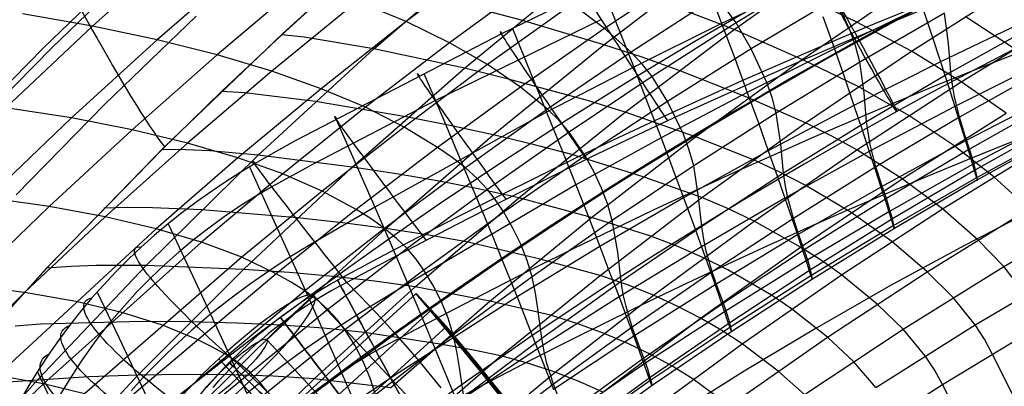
# Model space of a CAD drawing. Extents: x -919 to -345, y -585 to -19.
# Tile 50 of 123: x -823 to -762, y -137 to -114. Entities that reach past the tile are written whole.
import ezdxf

# ---------------------------------------------------------------- set-up
doc = ezdxf.new("R2010")
doc.units = 0
for name, color, linetype in [('LIMES_EST', 7, 'CONTINUOUS'), ('SCHIUMATO', 84, 'CONTINUOUS'), ('TELAIO', 3, 'CONTINUOUS')]:
    doc.layers.add(name, color=color, linetype=linetype)

msp = doc.modelspace()

# ---------------------------------------------------------------- linework, layer by layer
at = {"layer": 'LIMES_EST'}
for p, q in [((-798.123, -131.255, -35.89), (-815.156, -146.779, -36.09)), ((-804.471, -131.389, 12.916), (-807.397, -134.116, 12.916)), ((-804.471, -131.389, 12.916), (-791.084, -145.759, 9.61)), ((-796.254, -133.291, -37.056), (-798.123, -131.255, -35.89)), ((-797.188, -132.273, -36.473), (-814.218, -147.8, -36.663)), ((-796.254, -133.291, -37.056), (-813.28, -148.822, -37.235)), ((-794.095, -148.396, 9.633), (-807.397, -134.116, 12.916)), ((-810.386, -135.309, 6.014), (-797.575, -149.06, 2.85)), ((-809.932, -135.796, 9.958), (-810.386, -135.309, 6.014)), ((-796.867, -149.822, 6.733), (-809.932, -135.796, 9.958)), ((-796.324, -150.401, 9.637), (-809.592, -136.161, 12.916)), ((-808.799, -137.013, 19.819), (-809.252, -136.526, 15.874)), ((-795.832, -150.933, 12.562), (-809.252, -136.526, 15.874))]:
    msp.add_line(p, q, dxfattribs=at)
at = {"layer": 'LIMES_EST', "extrusion": (-0.672186, 0.721462, 0.166309)}
for radius in [7, 3]:
    msp.add_circle((685.157, -62.479, 448.11), radius, dxfattribs=at)
at = {"layer": 'LIMES_EST', "extrusion": (0.696503, 0.716248, 0.043273)}
msp.add_arc((793.381, 123.555, -651.459), 339.13, 157.72278, 202.77131, dxfattribs=at)
at = {"layer": 'LIMES_EST', "extrusion": (0.697094, 0.715662, 0.043444)}
msp.add_arc((792.858, 123.691, -651.963), 340.646, 157.72557, 202.7711, dxfattribs=at)
at = {"layer": 'LIMES_EST', "extrusion": (0.697679, 0.715081, 0.043614)}
msp.add_arc((792.339, 123.825, -652.46), 342.162, 157.72834, 202.77093, dxfattribs=at)
at = {"layer": 'SCHIUMATO'}
for p, q in [((-812.731, -109.695, 271.44), (-818.223, -114.633, 270.82)), ((-800.75, -116.034, 306.894), (-793.348, -109.666, 307.304)), ((-778.397, -114.846, 274.312), (-771.48, -109.93, 275.019)), ((-793.407, -110.304, 234.884), (-798.76, -114.352, 234.22)), ((-786.487, -115.79, 285.09), (-779.455, -110.412, 285.712)), ((-808.771, -110.752, 261.735), (-814.2, -115.477, 261.072)), ((-772.974, -111.212, 194.802), (-778.263, -114.432, 194.55)), ((-806.476, -115.163, 317.976), (-802.672, -111.699, 318.123)), ((-806.407, -115.093, 317.183), (-802.645, -111.668, 317.345)), ((-790.759, -111.764, 226.227), (-796.061, -115.66, 225.6)), ((-795.139, -117.254, 295.875), (-787.98, -111.349, 296.402)), ((-781.155, -111.263, 210.207), (-786.446, -114.782, 209.725)), ((-805.121, -111.891, 252.294), (-810.491, -116.417, 251.608)), ((-786.627, -112.114, -32.495), (-785.589, -114.728, -24.888)), ((-780.071, -112.082, -24.979), (-779.167, -114.469, -17.341)), ((-773.661, -111.861, -17.427), (-779.167, -114.469, -17.341)), ((-770.822, -114.373, 263.539), (-774.958, -112.361, 274.668)), ((-774.18, -116.706, 263.14), (-767.431, -112.09, 263.935)), ((-767.388, -116.188, 253.533), (-760.69, -111.93, 254.304)), ((-791.584, -114.272, 296.141), (-797.076, -112.818, 307.102)), ((-787.596, -112.565, -32.477), (-792.789, -115.09, -32.388)), ((-779.539, -112.84, 202.244), (-784.791, -116.26, 201.863)), ((-772.072, -112.887, 187.243), (-777.332, -116.04, 187.134)), ((-771.161, -114.958, 178.565), (-772.072, -112.887, 187.243)), ((-801.783, -113.096, 243.121), (-807.098, -117.438, 242.432)), ((-798.76, -114.352, 234.22), (-801.783, -113.096, 243.121)), ((-788.437, -113.266, 217.844), (-793.692, -117.024, 217.274)), ((-786.446, -114.782, 209.725), (-788.437, -113.266, 217.844)), ((-778.397, -114.846, 274.312), (-782.993, -113.073, 285.404)), ((-778.263, -114.432, 194.55), (-778.856, -113.631, 198.374)), ((-766.718, -113.422, -2.153), (-772.172, -116.034, -2.075)), ((-766.718, -113.422, -2.153), (-766.121, -115.216, 5.545)), ((-818.223, -114.633, 270.82), (-822.556, -113.877, 280.851)), ((-786.626, -114.22, -41.548), (-796.933, -119.263, -41.447)), ((-786.487, -115.79, 285.09), (-791.584, -114.272, 296.141)), ((-772.882, -114.028, -9.761), (-772.172, -116.034, -2.075)), ((-765.328, -113.828, 171.128), (-770.588, -116.873, 171.014)), ((-760.164, -114.249, 13.193), (-765.588, -116.85, 13.26)), ((-765.089, -115.715, 163.452), (-765.328, -113.828, 171.128)), ((-764.292, -118.086, 243.471), (-757.684, -114.038, 244.221)), ((-761, -116.036, 243.849), (-764.054, -114.034, 253.921)), ((-818.223, -114.633, 270.82), (-823.595, -119.701, 270.191)), ((-814.2, -115.477, 261.072), (-818.223, -114.633, 270.82)), ((-798.76, -114.352, 234.22), (-804.024, -118.524, 233.547)), ((-796.061, -115.66, 225.6), (-798.76, -114.352, 234.22)), ((-792.158, -114.783, -32.4), (-791.056, -117.463, -24.794)), ((-786.446, -114.782, 209.725), (-791.659, -118.419, 209.235)), ((-784.791, -116.26, 201.863), (-786.446, -114.782, 209.725)), ((-785.589, -114.728, -24.888), (-784.627, -117.175, -17.252)), ((-785.157, -119.972, 273.586), (-778.397, -114.846, 274.312)), ((-779.167, -114.469, -17.341), (-784.627, -117.175, -17.252)), ((-778.263, -114.432, 194.55), (-783.481, -117.768, 194.291)), ((-779.167, -114.469, -17.341), (-778.336, -116.692, -9.678)), ((-774.18, -116.706, 263.14), (-778.397, -114.846, 274.312)), ((-777.332, -116.04, 187.134), (-778.263, -114.432, 194.55)), ((-767.388, -116.188, 253.533), (-770.822, -114.373, 263.539)), ((-759.662, -114.537, 155.604), (-764.951, -117.494, 155.54)), ((-814.2, -115.477, 261.072), (-819.517, -120.329, 260.401)), ((-810.491, -116.417, 251.608), (-814.2, -115.477, 261.072)), ((-813.75, -122.137, 316.848), (-806.407, -115.093, 317.183)), ((-810.218, -118.694, 317.826), (-806.476, -115.163, 317.976)), ((-805.072, -115.315, 315.182), (-806.476, -115.163, 317.976)), ((-792.789, -115.09, -32.388), (-805.603, -121.746, -32.15)), ((-800.75, -116.034, 306.894), (-805.072, -115.315, 315.182)), ((-770.831, -115.922, 174.744), (-771.161, -114.958, 178.565)), ((-766.121, -115.216, 5.545), (-765.588, -116.85, 13.26)), ((-807.931, -122.649, 306.465), (-800.75, -116.034, 306.894)), ((-796.061, -115.66, 225.6), (-801.278, -119.677, 224.965)), ((-795.139, -117.254, 295.875), (-800.75, -116.034, 306.894)), ((-793.692, -117.024, 217.274), (-796.061, -115.66, 225.6)), ((-793.343, -121.39, 284.448), (-786.487, -115.79, 285.09)), ((-784.099, -116.569, 279.557), (-786.487, -115.79, 285.09)), ((-777.332, -116.04, 187.134), (-782.523, -119.309, 187.02)), ((-772.172, -116.034, -2.075), (-777.577, -118.752, -1.995)), ((-776.385, -118.093, 178.495), (-777.332, -116.04, 187.134)), ((-772.172, -116.034, -2.075), (-771.532, -117.877, 5.619)), ((-770.588, -116.873, 171.014), (-770.831, -115.922, 174.744)), ((-764.951, -117.494, 155.54), (-765.089, -115.715, 163.452)), ((-810.491, -116.417, 251.608), (-815.756, -121.067, 250.915)), ((-807.098, -117.438, 242.432), (-810.491, -116.417, 251.608)), ((-784.791, -116.26, 201.863), (-789.968, -119.796, 201.475)), ((-784.09, -117.007, 198.049), (-784.791, -116.26, 201.863)), ((-781.797, -117.383, 273.951), (-784.099, -116.569, 279.557)), ((-780.788, -121.521, 262.328), (-774.18, -116.706, 263.14)), ((-778.336, -116.692, -9.678), (-777.577, -118.752, -1.995)), ((-770.691, -118.392, 253.139), (-774.18, -116.706, 263.14)), ((-773.961, -120.643, 252.741), (-767.388, -116.188, 253.533)), ((-764.292, -118.086, 243.471), (-767.388, -116.188, 253.533)), ((-802.097, -123.391, 295.327), (-795.139, -117.254, 295.875)), ((-793.692, -117.024, 217.274), (-798.866, -120.901, 216.697)), ((-792.481, -117.901, 290.328), (-795.139, -117.254, 295.875)), ((-791.659, -118.419, 209.235), (-793.692, -117.024, 217.274)), ((-784.627, -117.175, -17.252), (-790.032, -119.974, -17.161)), ((-784.627, -117.175, -17.252), (-783.74, -119.457, -9.592)), ((-783.481, -117.768, 194.291), (-784.09, -117.007, 198.049)), ((-770.588, -116.873, 171.014), (-775.781, -120.036, 170.897)), ((-765.588, -116.85, 13.26), (-770.959, -119.558, 13.33)), ((-770.328, -118.781, 163.346), (-770.588, -116.873, 171.014)), ((-765.588, -116.85, 13.26), (-765.116, -118.323, 20.992)), ((-759.344, -116.949, 28.681), (-764.702, -119.632, 28.74)), ((-759.149, -117.334, 139.643), (-764.406, -120.298, 139.607)), ((-807.098, -117.438, 242.432), (-812.314, -121.9, 241.736)), ((-804.024, -118.524, 233.547), (-807.098, -117.438, 242.432)), ((-797.653, -117.575, -32.304), (-796.481, -120.32, -24.701)), ((-787.503, -119.246, 279.215), (-792.481, -117.901, 290.328)), ((-791.056, -117.463, -24.794), (-790.032, -119.974, -17.161)), ((-783.481, -117.768, 194.291), (-788.627, -121.219, 194.027)), ((-782.523, -119.309, 187.02), (-783.481, -117.768, 194.291)), ((-777.502, -119.089, 262.736), (-781.797, -117.383, 273.951)), ((-771.532, -117.877, 5.619), (-770.959, -119.558, 13.33)), ((-764.951, -117.494, 155.54), (-770.173, -120.57, 155.473)), ((-764.849, -118.29, 151.572), (-764.951, -117.494, 155.54)), ((-804.024, -118.524, 233.547), (-809.194, -122.813, 232.868)), ((-801.278, -119.677, 224.965), (-804.024, -118.524, 233.547)), ((-791.659, -118.419, 209.235), (-796.795, -122.172, 208.738)), ((-789.968, -119.796, 201.475), (-791.659, -118.419, 209.235)), ((-776.038, -119.069, 174.65), (-776.385, -118.093, 178.495)), ((-770.786, -122.326, 242.7), (-764.292, -118.086, 243.471)), ((-767.555, -120.183, 243.088), (-770.691, -118.392, 253.139)), ((-765.116, -118.323, 20.992), (-764.702, -119.632, 28.74)), ((-764.719, -119.018, 147.601), (-764.849, -118.29, 151.572)), ((-761.518, -120.046, 233.355), (-764.292, -118.086, 243.471)), ((-813.898, -122.29, 317.671), (-810.218, -118.694, 317.826)), ((-808.783, -118.781, 315.016), (-810.218, -118.694, 317.826)), ((-804.369, -119.311, 306.682), (-808.783, -118.781, 315.016)), ((-777.577, -118.752, -1.995), (-782.929, -121.572, -1.912)), ((-777.577, -118.752, -1.995), (-776.891, -120.646, 5.696)), ((-773.961, -120.643, 252.741), (-777.502, -119.089, 262.736)), ((-775.781, -120.036, 170.897), (-776.038, -119.069, 174.65)), ((-770.173, -120.57, 155.473), (-770.328, -118.781, 163.346)), ((-764.406, -120.298, 139.607), (-764.719, -119.018, 147.601)), ((-758.734, -119.005, 44.218), (-764.037, -121.76, 44.267)), ((-819.517, -120.329, 260.401), (-823.595, -119.701, 270.191)), ((-801.278, -119.677, 224.965), (-806.406, -123.808, 224.324)), ((-796.933, -119.263, -41.447), (-804.57, -123.234, -41.375)), ((-798.644, -120.294, 295.604), (-804.369, -119.311, 306.682)), ((-798.866, -120.901, 216.697), (-801.278, -119.677, 224.965)), ((-782.523, -119.309, 187.02), (-787.643, -122.691, 186.902)), ((-785.157, -119.972, 273.586), (-787.503, -119.246, 279.215)), ((-783.74, -119.457, -9.592), (-782.929, -121.572, -1.912)), ((-781.54, -121.343, 178.422), (-782.523, -119.309, 187.02)), ((-770.959, -119.558, 13.33), (-776.275, -122.374, 13.402)), ((-770.959, -119.558, 13.33), (-770.45, -121.075, 21.057)), ((-764.702, -119.632, 28.74), (-770.002, -122.426, 28.801)), ((-764.702, -119.632, 28.74), (-764.343, -120.777, 36.501)), ((-758.55, -119.321, 123.392), (-763.781, -122.273, 123.368)), ((-819.517, -120.329, 260.401), (-824.719, -125.305, 259.724)), ((-815.756, -121.067, 250.915), (-819.517, -120.329, 260.401)), ((-790.032, -119.974, -17.161), (-800.695, -125.888, -16.969)), ((-795.935, -120.831, 290.029), (-798.644, -120.294, 295.604)), ((-796.481, -120.32, -24.701), (-795.391, -122.893, -17.07)), ((-789.968, -119.796, 201.475), (-795.069, -123.445, 201.08)), ((-791.756, -125.304, 272.84), (-785.157, -119.972, 273.586)), ((-790.032, -119.974, -17.161), (-789.087, -122.316, -9.503)), ((-789.251, -120.499, 197.719), (-789.968, -119.796, 201.475)), ((-780.788, -121.521, 262.328), (-785.157, -119.972, 273.586)), ((-775.781, -120.036, 170.897), (-780.903, -123.313, 170.776)), ((-775.498, -121.965, 163.236), (-775.781, -120.036, 170.897)), ((-764.406, -120.298, 139.607), (-769.595, -123.382, 139.569)), ((-767.955, -124.113, 232.614), (-761.518, -120.046, 233.355)), ((-764.751, -122.057, 232.987), (-767.555, -120.183, 243.088)), ((-764.075, -121.377, 131.503), (-764.406, -120.298, 139.607)), ((-798.866, -120.901, 216.697), (-803.955, -124.889, 216.115)), ((-803.092, -120.424, -32.198), (-801.851, -123.244, -24.597)), ((-796.795, -122.172, 208.738), (-798.866, -120.901, 216.697)), ((-793.343, -121.39, 284.448), (-795.935, -120.831, 290.029)), ((-788.627, -121.219, 194.027), (-789.251, -120.499, 197.719)), ((-780.4, -125.288, 251.931), (-773.961, -120.643, 252.741)), ((-776.891, -120.646, 5.696), (-776.275, -122.374, 13.402)), ((-770.173, -120.57, 155.473), (-775.325, -123.765, 155.404)), ((-772.337, -121.463, 247.755), (-773.961, -120.643, 252.741)), ((-770.063, -121.37, 151.519), (-770.173, -120.57, 155.473)), ((-764.343, -120.777, 36.501), (-764.037, -121.76, 44.267)), ((-758.327, -120.424, 59.782), (-763.591, -123.24, 59.822)), ((-758.199, -120.627, 107.147), (-763.419, -123.561, 107.143)), ((-815.756, -121.067, 250.915), (-820.914, -125.839, 250.215)), ((-812.314, -121.9, 241.736), (-815.756, -121.067, 250.915)), ((-800.016, -127.203, 283.786), (-793.343, -121.39, 284.448)), ((-788.627, -121.219, 194.027), (-793.698, -124.782, 193.758)), ((-790.864, -121.977, 278.869), (-793.343, -121.39, 284.448)), ((-787.643, -122.691, 186.902), (-788.627, -121.219, 194.027)), ((-782.929, -121.572, -1.912), (-788.222, -124.489, -1.827)), ((-787.25, -126.531, 261.5), (-780.788, -121.521, 262.328)), ((-782.929, -121.572, -1.912), (-782.195, -123.519, 5.775)), ((-781.176, -122.331, 174.553), (-781.54, -121.343, 178.422)), ((-777.198, -122.942, 252.338), (-780.788, -121.521, 262.328)), ((-770.786, -122.326, 242.7), (-772.337, -121.463, 247.755)), ((-770.45, -121.075, 21.057), (-770.002, -122.426, 28.801)), ((-769.924, -122.1, 147.557), (-770.063, -121.37, 151.519)), ((-763.781, -122.273, 123.368), (-764.075, -121.377, 131.503)), ((-758.12, -121.192, 75.357), (-763.356, -124.059, 75.388)), ((-758.065, -121.276, 90.902), (-763.287, -124.183, 90.921)), ((-820.847, -129.433, 316.5), (-813.75, -122.137, 316.848)), ((-812.314, -121.9, 241.736), (-817.429, -126.483, 241.033)), ((-809.194, -122.813, 232.868), (-812.314, -121.9, 241.736)), ((-805.603, -121.746, -32.15), (-806.868, -122.441, -32.132)), ((-796.795, -122.172, 208.738), (-801.848, -126.036, 208.235)), ((-795.889, -122.805, 204.868), (-796.795, -122.172, 208.738)), ((-788.477, -122.612, 273.216), (-790.864, -121.977, 278.869)), ((-775.325, -123.765, 155.404), (-775.498, -121.965, 163.236)), ((-769.595, -123.382, 139.569), (-769.924, -122.1, 147.557)), ((-764.037, -121.76, 44.267), (-769.281, -124.629, 44.319)), ((-765.45, -125.978, 222.494), (-759.053, -122.051, 223.193)), ((-762.266, -123.992, 222.846), (-764.751, -122.057, 232.987)), ((-764.037, -121.76, 44.267), (-763.786, -122.582, 52.035)), ((-821.069, -129.672, 317.351), (-813.898, -122.29, 317.671)), ((-814.884, -129.501, 306.017), (-807.931, -122.649, 306.465)), ((-809.194, -122.813, 232.868), (-814.27, -127.221, 232.184)), ((-812.433, -122.312, 314.845), (-813.898, -122.29, 317.671)), ((-810.941, -122.387, 312.04), (-812.433, -122.312, 314.845)), ((-807.931, -122.649, 306.465), (-810.941, -122.387, 312.04)), ((-806.406, -123.808, 224.324), (-809.194, -122.813, 232.868)), ((-806.868, -122.441, -32.132), (-808.12, -123.163, -32.119)), ((-802.097, -123.391, 295.327), (-807.931, -122.649, 306.465)), ((-795.069, -123.445, 201.08), (-795.889, -122.805, 204.868)), ((-787.643, -122.691, 186.902), (-792.688, -126.186, 186.78)), ((-789.087, -122.316, -9.503), (-788.222, -124.489, -1.827)), ((-784.038, -124.002, 261.916), (-788.477, -122.612, 273.216)), ((-787.091, -123.702, 182.456), (-787.643, -122.691, 186.902)), ((-776.275, -122.374, 13.402), (-781.534, -125.297, 13.477)), ((-780.903, -123.313, 170.776), (-781.176, -122.331, 174.553)), ((-777.156, -126.752, 241.909), (-770.786, -122.326, 242.7)), ((-776.275, -122.374, 13.402), (-775.727, -123.937, 21.125)), ((-770.002, -122.426, 28.801), (-775.243, -125.33, 28.865)), ((-767.955, -124.113, 232.614), (-770.786, -122.326, 242.7)), ((-770.002, -122.426, 28.801), (-769.613, -123.61, 36.557)), ((-763.781, -122.273, 123.368), (-768.945, -125.345, 123.344)), ((-763.786, -122.582, 52.035), (-763.591, -123.24, 59.822)), ((-763.565, -122.999, 115.27), (-763.781, -122.273, 123.368)), ((-808.12, -123.163, -32.119), (-809.059, -123.734, -32.115)), ((-808.853, -129.75, 294.76), (-802.097, -123.391, 295.327)), ((-808.478, -123.384, -32.118), (-807.165, -126.268, -24.517)), ((-804.57, -123.234, -41.375), (-807.089, -124.621, -41.353)), ((-799.34, -123.817, 289.725), (-802.097, -123.391, 295.327)), ((-801.851, -123.244, -24.597), (-800.695, -125.888, -16.969)), ((-795.069, -123.445, 201.08), (-800.091, -127.204, 200.681)), ((-795.391, -122.893, -17.07), (-794.385, -125.295, -9.415)), ((-794.336, -124.104, 197.382), (-795.069, -123.445, 201.08)), ((-780.903, -123.313, 170.776), (-785.954, -126.705, 170.65)), ((-780.596, -125.265, 163.123), (-780.903, -123.313, 170.776)), ((-775.555, -123.705, 247.358), (-777.198, -122.942, 252.338)), ((-769.595, -123.382, 139.569), (-774.713, -126.584, 139.53)), ((-769.25, -124.456, 131.471), (-769.595, -123.382, 139.569)), ((-763.591, -123.24, 59.822), (-768.791, -126.172, 59.863)), ((-763.591, -123.24, 59.822), (-763.45, -123.733, 67.632)), ((-763.419, -123.561, 107.143), (-763.565, -122.999, 115.27)), ((-806.406, -123.808, 224.324), (-811.444, -128.057, 223.677)), ((-809.059, -123.734, -32.115), (-809.985, -124.326, -32.115)), ((-803.955, -124.889, 216.115), (-806.406, -123.808, 224.324)), ((-796.702, -124.272, 284.118), (-799.34, -123.817, 289.725)), ((-786.623, -124.706, 178.346), (-787.091, -123.702, 182.456)), ((-780.4, -125.288, 251.931), (-784.038, -124.002, 261.916)), ((-782.195, -123.519, 5.775), (-781.534, -125.297, 13.477)), ((-775.325, -123.765, 155.404), (-780.404, -127.076, 155.332)), ((-775.727, -123.937, 21.125), (-775.243, -125.33, 28.865)), ((-773.987, -124.516, 242.307), (-775.555, -123.705, 247.358)), ((-775.206, -124.568, 151.464), (-775.325, -123.765, 155.404)), ((-769.613, -123.61, 36.557), (-769.281, -124.629, 44.319)), ((-763.419, -123.561, 107.143), (-768.571, -126.613, 107.139)), ((-763.356, -124.059, 75.388), (-768.527, -127.043, 75.419)), ((-763.45, -123.733, 67.632), (-763.356, -124.059, 75.388)), ((-763.327, -123.96, 98.947), (-763.419, -123.561, 107.143)), ((-763.356, -124.059, 75.388), (-763.299, -124.214, 83.065)), ((-763.287, -124.183, 90.921), (-763.327, -123.96, 98.947)), ((-760.093, -125.989, 212.677), (-762.266, -123.992, 222.846)), ((-809.985, -124.326, -32.115), (-810.897, -124.941, -32.121)), ((-807.089, -124.621, -41.353), (-807.587, -124.906, -41.346)), ((-788.222, -124.489, -1.827), (-798.646, -130.647, -1.646)), ((-794.181, -124.76, 278.516), (-796.702, -124.272, 284.118)), ((-793.698, -124.782, 193.758), (-794.336, -124.104, 197.382)), ((-788.222, -124.489, -1.827), (-787.438, -126.49, 5.856)), ((-775.059, -125.301, 147.51), (-775.206, -124.568, 151.464)), ((-769.281, -124.629, 44.319), (-774.462, -127.61, 44.372)), ((-774.274, -128.361, 231.854), (-767.955, -124.113, 232.614)), ((-771.13, -126.214, 232.237), (-773.987, -124.516, 242.307)), ((-769.281, -124.629, 44.319), (-769.006, -125.484, 52.081)), ((-768.945, -125.345, 123.344), (-769.25, -124.456, 131.471)), ((-763.287, -124.183, 90.921), (-768.442, -127.207, 90.941)), ((-765.45, -125.978, 222.494), (-767.955, -124.113, 232.614)), ((-763.299, -124.214, 83.065), (-763.287, -124.183, 90.921)), ((-810.897, -124.941, -32.121), (-811.793, -125.579, -32.131)), ((-808.084, -125.202, -41.34), (-809.072, -125.825, -41.331)), ((-803.955, -124.889, 216.115), (-808.959, -128.995, 215.527)), ((-807.587, -124.906, -41.346), (-808.084, -125.202, -41.34)), ((-801.848, -126.036, 208.235), (-803.955, -124.889, 216.115)), ((-793.698, -124.782, 193.758), (-798.691, -128.454, 193.484)), ((-791.756, -125.304, 272.84), (-794.181, -124.76, 278.516)), ((-793.157, -125.477, 190.204), (-793.698, -124.782, 193.758)), ((-786.242, -125.707, 174.451), (-786.623, -124.706, 178.346)), ((-780.404, -127.076, 155.332), (-780.596, -125.265, 163.123)), ((-820.914, -125.839, 250.215), (-825.968, -130.738, 249.509)), ((-820.914, -125.839, 250.215), (-824.719, -125.305, 259.724)), ((-817.429, -126.483, 241.033), (-820.914, -125.839, 250.215)), ((-811.793, -125.579, -32.131), (-812.672, -126.239, -32.146)), ((-809.072, -125.825, -41.331), (-810.047, -126.487, -41.327)), ((-800.695, -125.888, -16.969), (-804.646, -128.172, -16.901)), ((-800.695, -125.888, -16.969), (-799.627, -128.356, -9.316)), ((-798.191, -130.831, 272.08), (-791.756, -125.304, 272.84)), ((-794.385, -125.295, -9.415), (-793.463, -127.524, -1.742)), ((-792.688, -126.186, 186.78), (-793.157, -125.477, 190.204)), ((-787.25, -126.531, 261.5), (-791.756, -125.304, 272.84)), ((-781.534, -125.297, 13.477), (-786.731, -128.32, 13.554)), ((-786.703, -130.118, 251.104), (-780.4, -125.288, 251.931)), ((-785.954, -126.705, 170.65), (-786.242, -125.707, 174.451)), ((-781.534, -125.297, 13.477), (-780.945, -126.906, 21.195)), ((-775.243, -125.33, 28.865), (-780.424, -128.343, 28.93)), ((-778.739, -125.993, 246.955), (-780.4, -125.288, 251.931)), ((-775.243, -125.33, 28.865), (-774.822, -126.554, 36.615)), ((-774.713, -126.584, 139.53), (-775.059, -125.301, 147.51)), ((-768.945, -125.345, 123.344), (-774.038, -128.535, 123.318)), ((-769.006, -125.484, 52.081), (-768.791, -126.172, 59.863)), ((-768.721, -126.062, 115.255), (-768.945, -125.345, 123.344)), ((-759.379, -125.815, -44.894), (-764.063, -128.239, -44.92)), ((-761.66, -129.572, 203.712), (-755.311, -125.862, 204.263)), ((-817.429, -126.483, 241.033), (-822.447, -131.189, 240.324)), ((-816.023, -125.906, 314.671), (-817.515, -125.95, 317.513)), ((-814.27, -127.221, 232.184), (-817.429, -126.483, 241.033)), ((-814.502, -125.914, 311.85), (-816.023, -125.906, 314.671)), ((-811.436, -126.046, 306.243), (-814.502, -125.914, 311.85)), ((-812.672, -126.239, -32.146), (-813.533, -126.923, -32.166)), ((-805.501, -126.543, 295.046), (-811.436, -126.046, 306.243)), ((-810.047, -126.487, -41.327), (-811.007, -127.185, -41.325)), ((-807.165, -126.268, -24.517), (-805.942, -128.974, -16.888)), ((-801.848, -126.036, 208.235), (-806.82, -130.015, 207.728)), ((-800.926, -126.614, 204.415), (-801.848, -126.036, 208.235)), ((-792.688, -126.186, 186.78), (-797.657, -129.788, 186.654)), ((-792.119, -127.177, 182.377), (-792.688, -126.186, 186.78)), ((-787.438, -126.49, 5.856), (-786.731, -128.32, 13.554)), ((-777.156, -126.752, 241.909), (-778.739, -125.993, 246.955)), ((-768.791, -126.172, 59.863), (-773.926, -129.218, 59.905)), ((-771.734, -130.083, 221.78), (-765.45, -125.978, 222.494)), ((-768.607, -128.009, 222.139), (-771.13, -126.214, 232.237)), ((-768.791, -126.172, 59.863), (-768.635, -126.693, 67.668)), ((-768.571, -126.613, 107.139), (-768.721, -126.062, 115.255)), ((-766.405, -129.891, 212.029), (-760.093, -125.989, 212.677)), ((-763.262, -127.918, 212.354), (-765.45, -125.978, 222.494)), ((-813.533, -126.923, -32.166), (-814.375, -127.63, -32.191)), ((-813.518, -126.918, -32.167), (-812.159, -129.816, -24.558)), ((-802.697, -126.856, 289.417), (-805.501, -126.543, 295.046)), ((-800.016, -127.203, 283.786), (-802.697, -126.856, 289.417)), ((-800.091, -127.204, 200.681), (-800.926, -126.614, 204.415)), ((-793.565, -131.725, 260.663), (-787.25, -126.531, 261.5)), ((-785.954, -126.705, 170.65), (-790.93, -130.209, 170.522)), ((-783.568, -127.681, 251.518), (-787.25, -126.531, 261.5)), ((-785.621, -128.679, 163.006), (-785.954, -126.705, 170.65)), ((-780.404, -127.076, 155.332), (-785.409, -130.502, 155.257)), ((-783.396, -131.357, 241.101), (-777.156, -126.752, 241.909)), ((-780.945, -126.906, 21.195), (-780.424, -128.343, 28.93)), ((-780.276, -127.882, 151.406), (-780.404, -127.076, 155.332)), ((-774.713, -126.584, 139.53), (-779.757, -129.902, 139.488)), ((-774.274, -128.361, 231.854), (-777.156, -126.752, 241.909)), ((-774.822, -126.554, 36.615), (-774.462, -127.61, 44.372)), ((-774.354, -127.654, 131.438), (-774.713, -126.584, 139.53)), ((-768.571, -126.613, 107.139), (-773.654, -129.783, 107.134)), ((-768.527, -127.043, 75.419), (-773.631, -130.142, 75.452)), ((-768.635, -126.693, 67.668), (-768.527, -127.043, 75.419)), ((-768.479, -127, 98.955), (-768.571, -126.613, 107.139)), ((-768.527, -127.043, 75.419), (-768.46, -127.22, 83.092)), ((-768.442, -127.207, 90.941), (-768.479, -127, 98.955)), ((-814.27, -127.221, 232.184), (-824.144, -136.346, 230.809)), ((-814.375, -127.63, -32.191), (-815.196, -128.362, -32.221)), ((-811.444, -128.057, 223.677), (-814.27, -127.221, 232.184)), ((-811.007, -127.185, -41.325), (-811.947, -127.917, -41.327)), ((-806.505, -133.222, 283.105), (-800.016, -127.203, 283.786)), ((-800.091, -127.204, 200.681), (-805.033, -131.078, 200.278)), ((-799.343, -127.818, 197.041), (-800.091, -127.204, 200.681)), ((-797.457, -127.592, 278.161), (-800.016, -127.203, 283.786)), ((-794.995, -128.043, 272.462), (-797.457, -127.592, 278.161)), ((-793.463, -127.524, -1.742), (-792.625, -129.578, 5.937)), ((-791.633, -128.182, 178.265), (-792.119, -127.177, 182.377)), ((-781.889, -128.327, 246.547), (-783.568, -127.681, 251.518)), ((-774.462, -127.61, 44.372), (-779.578, -130.702, 44.427)), ((-774.462, -127.61, 44.372), (-774.162, -128.499, 52.129)), ((-774.038, -128.535, 123.318), (-774.354, -127.654, 131.438)), ((-768.442, -127.207, 90.941), (-773.528, -130.348, 90.962)), ((-768.46, -127.22, 83.092), (-768.442, -127.207, 90.941)), ((-811.444, -128.057, 223.677), (-821.261, -136.851, 222.379)), ((-811.947, -127.917, -41.327), (-812.863, -128.68, -41.332)), ((-808.959, -128.995, 215.527), (-811.444, -128.057, 223.677)), ((-804.646, -128.172, -16.901), (-805.942, -128.974, -16.888)), ((-798.691, -128.454, 193.484), (-799.343, -127.818, 197.041)), ((-790.427, -129.105, 261.083), (-794.995, -128.043, 272.462)), ((-786.731, -128.32, 13.554), (-791.869, -131.458, 13.631)), ((-791.234, -129.194, 174.346), (-791.633, -128.182, 178.265)), ((-786.731, -128.32, 13.554), (-786.099, -129.977, 21.268)), ((-780.29, -129.033, 241.506), (-781.889, -128.327, 246.547)), ((-780.12, -128.618, 147.461), (-780.276, -127.882, 151.406)), ((-764.063, -128.239, -44.92), (-768.692, -130.758, -44.945)), ((-766.405, -129.891, 212.029), (-768.607, -128.009, 222.139)), ((-761.66, -129.572, 203.712), (-763.262, -127.918, 212.354)), ((-815.196, -128.362, -32.221), (-815.995, -129.118, -32.256)), ((-812.863, -128.68, -41.332), (-813.752, -129.47, -41.34)), ((-798.691, -128.454, 193.484), (-803.607, -132.24, 193.206)), ((-799.627, -128.356, -9.316), (-798.646, -130.647, -1.646)), ((-798.138, -129.11, 190.009), (-798.691, -128.454, 193.484)), ((-785.409, -130.502, 155.257), (-785.621, -128.679, 163.006)), ((-780.424, -128.343, 28.93), (-785.539, -131.46, 28.998)), ((-780.472, -132.785, 231.079), (-774.274, -128.361, 231.854)), ((-780.424, -128.343, 28.93), (-779.969, -129.608, 36.676)), ((-779.757, -129.902, 139.488), (-780.12, -128.618, 147.461)), ((-774.038, -128.535, 123.318), (-779.057, -131.841, 123.292)), ((-772.972, -129.198, 226.867), (-774.274, -128.361, 231.854)), ((-774.162, -128.499, 52.129), (-773.926, -129.218, 59.905)), ((-773.807, -129.243, 115.239), (-774.038, -128.535, 123.318)), ((-827.692, -136.969, 316.138), (-820.847, -129.433, 316.5)), ((-821.604, -136.581, 305.549), (-814.884, -129.501, 306.017)), ((-819.55, -129.56, 314.493), (-821.069, -129.672, 317.351)), ((-818.002, -129.501, 311.655), (-819.55, -129.56, 314.493)), ((-808.959, -128.995, 215.527), (-818.723, -137.489, 214.345)), ((-814.884, -129.501, 306.017), (-818.002, -129.501, 311.655)), ((-815.995, -129.118, -32.256), (-816.772, -129.897, -32.297)), ((-808.853, -129.75, 294.76), (-814.884, -129.501, 306.017)), ((-813.752, -129.47, -41.34), (-814.61, -130.287, -41.351)), ((-806.82, -130.015, 207.728), (-808.959, -128.995, 215.527)), ((-805.942, -128.974, -16.888), (-807.219, -129.81, -16.884)), ((-805.942, -128.974, -16.888), (-804.81, -131.503, -9.236)), ((-797.657, -129.788, 186.654), (-798.138, -129.11, 190.009)), ((-790.93, -130.209, 170.522), (-791.234, -129.194, 174.346)), ((-786.703, -130.118, 251.104), (-790.427, -129.105, 261.083)), ((-778.789, -129.778, 236.469), (-780.29, -129.033, 241.506)), ((-773.926, -129.218, 59.905), (-778.993, -132.377, 59.949)), ((-773.926, -129.218, 59.905), (-773.752, -129.767, 67.705)), ((-773.654, -129.783, 107.134), (-773.807, -129.243, 115.239)), ((-771.734, -130.083, 221.78), (-772.972, -129.198, 226.867)), ((-763.429, -133.187, 194.867), (-757.142, -129.469, 195.317)), ((-827.983, -137.299, 317.014), (-821.069, -129.672, 317.351)), ((-816.772, -129.897, -32.297), (-817.526, -130.698, -32.344)), ((-806.82, -130.015, 207.728), (-816.535, -138.245, 206.706)), ((-815.398, -136.324, 294.172), (-808.853, -129.75, 294.76)), ((-812.159, -129.816, -24.558), (-810.892, -132.538, -16.923)), ((-806.005, -129.948, 289.104), (-808.853, -129.75, 294.76)), ((-807.219, -129.81, -16.884), (-808.472, -130.682, -16.889)), ((-805.883, -130.538, 203.957), (-806.82, -130.015, 207.728)), ((-803.284, -130.187, 283.448), (-806.005, -129.948, 289.104)), ((-797.657, -129.788, 186.654), (-802.549, -133.505, 186.524)), ((-797.07, -130.758, 182.295), (-797.657, -129.788, 186.654)), ((-792.864, -135.126, 250.263), (-786.703, -130.118, 251.104)), ((-792.625, -129.578, 5.937), (-791.869, -131.458, 13.631)), ((-785.008, -130.705, 246.138), (-786.703, -130.118, 251.104)), ((-786.099, -129.977, 21.268), (-785.539, -131.46, 28.998)), ((-779.757, -129.902, 139.488), (-784.726, -133.336, 139.445)), ((-779.969, -129.608, 36.676), (-779.578, -130.702, 44.427)), ((-779.384, -130.968, 131.403), (-779.757, -129.902, 139.488)), ((-776.076, -131.35, 226.491), (-778.789, -129.778, 236.469)), ((-773.631, -130.142, 75.452), (-778.664, -133.355, 75.486)), ((-773.654, -129.783, 107.134), (-778.663, -133.068, 107.13)), ((-777.902, -134.363, 221.053), (-771.734, -130.083, 221.78)), ((-773.752, -129.767, 67.705), (-773.631, -130.142, 75.452)), ((-773.561, -130.156, 98.964), (-773.654, -129.783, 107.134)), ((-773.631, -130.142, 75.452), (-773.553, -130.341, 83.12)), ((-773.528, -130.348, 90.962), (-773.561, -130.156, 98.964)), ((-772.605, -133.967, 211.37), (-766.405, -129.891, 212.029)), ((-769.52, -131.908, 211.7), (-771.734, -130.083, 221.78)), ((-767.901, -133.458, 203.149), (-761.66, -129.572, 203.712)), ((-764.795, -131.493, 203.433), (-766.405, -129.891, 212.029)), ((-760.299, -131.306, 195.094), (-761.66, -129.572, 203.712)), ((-822.447, -131.189, 240.324), (-825.968, -130.738, 249.509)), ((-817.526, -130.698, -32.344), (-818.255, -131.521, -32.397)), ((-814.61, -130.287, -41.351), (-815.439, -131.13, -41.364)), ((-808.472, -130.682, -16.889), (-809.698, -131.591, -16.902)), ((-805.033, -131.078, 200.278), (-805.883, -130.538, 203.957)), ((-800.687, -130.474, 277.801), (-803.284, -130.187, 283.448)), ((-802.43, -130.565, -46.998), (-802.9, -130.811, -46.998)), ((-802.43, -130.565, -46.998), (-801.728, -131.277, -47.099)), ((-798.646, -130.647, -1.646), (-801.224, -132.223, -1.599)), ((-798.191, -130.831, 272.08), (-800.687, -130.474, 277.801)), ((-798.646, -130.647, -1.646), (-797.753, -132.76, 6.028)), ((-796.565, -131.763, 178.181), (-797.07, -130.758, 182.295)), ((-790.93, -130.209, 170.522), (-795.826, -133.818, 170.389)), ((-790.717, -131.218, 166.709), (-790.93, -130.209, 170.522)), ((-785.409, -130.502, 155.257), (-790.336, -134.04, 155.179)), ((-785.271, -131.312, 151.346), (-785.409, -130.502, 155.257)), ((-783.396, -131.357, 241.101), (-785.008, -130.705, 246.138)), ((-779.578, -130.702, 44.427), (-784.626, -133.9, 44.484)), ((-779.578, -130.702, 44.427), (-779.252, -131.625, 52.179)), ((-773.528, -130.348, 90.962), (-778.542, -133.603, 90.983)), ((-773.553, -130.341, 83.12), (-773.528, -130.348, 90.962)), ((-768.692, -130.758, -44.945), (-773.264, -133.372, -44.968)), ((-822.447, -131.189, 240.324), (-832.222, -140.826, 238.939)), ((-819.254, -131.75, 231.492), (-822.447, -131.189, 240.324)), ((-805.033, -131.078, 200.278), (-819.488, -143.149, 199.076)), ((-817.935, -131.162, -32.374), (-816.571, -134.029, -24.746)), ((-815.439, -131.13, -41.364), (-816.241, -132.002, -41.38)), ((-804.272, -131.646, 196.695), (-805.033, -131.078, 200.278)), ((-804.456, -136.551, 271.303), (-798.191, -130.831, 272.08)), ((-803.826, -131.33, -46.998), (-804.281, -131.603, -46.998)), ((-803.366, -131.066, -46.998), (-803.826, -131.33, -46.998)), ((-802.9, -130.811, -46.998), (-803.366, -131.066, -46.998)), ((-801.728, -131.277, -47.099), (-801.015, -132.022, -47.171)), ((-793.565, -131.725, 260.663), (-798.191, -130.831, 272.08)), ((-790.57, -132.205, 162.886), (-790.717, -131.218, 166.709)), ((-789.502, -136.137, 240.277), (-783.396, -131.357, 241.101)), ((-785.105, -132.051, 147.409), (-785.271, -131.312, 151.346)), ((-781.883, -132.055, 236.071), (-783.396, -131.357, 241.101)), ((-779.057, -131.841, 123.292), (-779.384, -130.968, 131.403)), ((-774.831, -132.201, 221.417), (-776.076, -131.35, 226.491)), ((-816.396, -132.424, 223.024), (-819.254, -131.75, 231.492)), ((-818.255, -131.521, -32.397), (-818.961, -132.365, -32.455)), ((-816.241, -132.002, -41.38), (-817.016, -132.905, -41.399)), ((-809.698, -131.591, -16.902), (-810.892, -132.538, -16.923)), ((-804.731, -131.885, -46.998), (-805.175, -132.176, -46.998)), ((-804.81, -131.503, -9.236), (-803.768, -133.853, -1.567)), ((-804.281, -131.603, -46.998), (-804.731, -131.885, -46.998)), ((-803.607, -132.24, 193.206), (-804.272, -131.646, 196.695)), ((-799.725, -137.102, 259.814), (-793.565, -131.725, 260.663)), ((-791.869, -131.458, 13.631), (-799.468, -136.332, 13.76)), ((-796.148, -132.787, 174.237), (-796.565, -131.763, 178.181)), ((-789.801, -132.599, 250.685), (-793.565, -131.725, 260.663)), ((-791.869, -131.458, 13.631), (-791.192, -133.164, 21.34)), ((-785.539, -131.46, 28.998), (-790.591, -134.692, 29.066)), ((-785.539, -131.46, 28.998), (-785.048, -132.767, 36.739)), ((-779.057, -131.841, 123.292), (-784, -135.261, 123.264)), ((-779.252, -131.625, 52.179), (-778.993, -132.377, 59.949)), ((-778.819, -132.539, 115.222), (-779.057, -131.841, 123.292)), ((-767.901, -133.458, 203.149), (-769.52, -131.908, 211.7)), ((-763.429, -133.187, 194.867), (-764.795, -131.493, 203.433)), ((-818.961, -132.365, -32.455), (-819.642, -133.229, -32.519)), ((-803.607, -132.24, 193.206), (-818.01, -144.022, 192.374)), ((-813.88, -133.215, 214.932), (-816.396, -132.424, 223.024)), ((-810.892, -132.538, -16.923), (-811.476, -133.026, -16.936)), ((-810.892, -132.538, -16.923), (-809.718, -135.082, -9.264)), ((-805.613, -132.476, -46.998), (-806.046, -132.784, -46.998)), ((-805.175, -132.176, -46.998), (-805.613, -132.476, -46.998)), ((-801.224, -132.223, -1.599), (-803.768, -133.853, -1.567)), ((-803.041, -132.858, 189.81), (-803.607, -132.24, 193.206)), ((-801.015, -132.022, -47.171), (-800.291, -132.8, -47.213)), ((-790.336, -134.04, 155.179), (-790.57, -132.205, 162.886)), ((-788.091, -133.126, 245.723), (-789.801, -132.599, 250.685)), ((-784.726, -133.336, 139.445), (-785.105, -132.051, 147.409)), ((-778.993, -132.377, 59.949), (-783.99, -135.645, 59.995)), ((-780.472, -132.785, 231.079), (-781.883, -132.055, 236.071)), ((-778.993, -132.377, 59.949), (-778.801, -132.954, 67.744)), ((-778.663, -133.068, 107.13), (-778.819, -132.539, 115.222)), ((-772.605, -133.967, 211.37), (-774.831, -132.201, 221.417)), ((-821.441, -133.147, 311.456), (-823.014, -133.274, 314.31)), ((-815.163, -132.979, 300.131), (-821.441, -133.147, 311.456)), ((-819.642, -133.229, -32.519), (-820.298, -134.111, -32.585)), ((-817.016, -132.905, -41.399), (-817.392, -133.367, -41.409)), ((-812.152, -133.011, 294.469), (-815.163, -132.979, 300.131)), ((-811.713, -134.107, 207.213), (-813.88, -133.215, 214.932)), ((-812.803, -139.438, 282.405), (-806.505, -133.222, 283.105)), ((-809.263, -133.092, 288.786), (-812.152, -133.011, 294.469)), ((-811.476, -133.026, -16.936), (-812.05, -133.523, -16.952)), ((-806.505, -133.222, 283.105), (-809.263, -133.092, 288.786)), ((-806.473, -133.1, -46.998), (-806.894, -133.424, -46.998)), ((-803.873, -133.406, 277.436), (-806.505, -133.222, 283.105)), ((-806.046, -132.784, -46.998), (-806.473, -133.1, -46.998)), ((-802.549, -133.505, 186.524), (-803.041, -132.858, 189.81)), ((-800.291, -132.8, -47.213), (-799.558, -133.608, -47.226)), ((-797.753, -132.76, 6.028), (-796.946, -134.695, 13.716)), ((-795.826, -133.818, 170.389), (-796.148, -132.787, 174.237)), ((-791.192, -133.164, 21.34), (-790.591, -134.692, 29.066)), ((-786.466, -133.725, 240.691), (-788.091, -133.126, 245.723)), ((-786.541, -137.381, 230.288), (-780.472, -132.785, 231.079)), ((-785.048, -132.767, 36.739), (-784.626, -133.9, 44.484)), ((-778.663, -133.068, 107.13), (-783.597, -136.467, 107.125)), ((-779.154, -133.546, 226.113), (-780.472, -132.785, 231.079)), ((-778.801, -132.954, 67.744), (-778.664, -133.355, 75.486)), ((-778.571, -133.428, 98.974), (-778.663, -133.068, 107.13)), ((-769.605, -137.078, 194.405), (-763.429, -133.187, 194.867)), ((-765.47, -136.892, 186.154), (-759.246, -133.138, 186.484)), ((-762.859, -134.08, 190.568), (-763.429, -133.187, 194.867)), ((-817.761, -133.837, -41.42), (-818.123, -134.315, -41.431)), ((-817.392, -133.367, -41.409), (-817.761, -133.837, -41.42)), ((-802.549, -133.505, 186.524), (-816.904, -145.052, 186.128)), ((-812.05, -133.523, -16.952), (-812.615, -134.031, -16.969)), ((-807.308, -133.756, -46.998), (-807.717, -134.096, -46.998)), ((-806.894, -133.424, -46.998), (-807.308, -133.756, -46.998)), ((-801.345, -133.668, 271.693), (-803.873, -133.406, 277.436)), ((-801.944, -134.456, 182.21), (-802.549, -133.505, 186.524)), ((-796.664, -134.391, 260.239), (-801.345, -133.668, 271.693)), ((-795.826, -133.818, 170.389), (-800.646, -137.546, 170.254)), ((-799.558, -133.608, -47.226), (-798.82, -134.445, -47.207)), ((-795.599, -134.841, 166.573), (-795.826, -133.818, 170.389)), ((-784.726, -133.336, 139.445), (-789.614, -136.881, 139.4)), ((-784.942, -134.374, 235.668), (-786.466, -133.725, 240.691)), ((-784.338, -134.397, 131.367), (-784.726, -133.336, 139.445)), ((-778.664, -133.355, 75.486), (-783.625, -136.679, 75.521)), ((-778.542, -133.603, 90.983), (-783.481, -136.971, 91.006)), ((-777.902, -134.363, 221.053), (-779.154, -133.546, 226.113)), ((-778.664, -133.355, 75.486), (-778.575, -133.577, 83.149)), ((-778.575, -133.577, 83.149), (-778.542, -133.603, 90.983)), ((-778.542, -133.603, 90.983), (-778.571, -133.428, 98.974)), ((-773.264, -133.372, -44.968), (-777.776, -136.08, -44.99)), ((-774.031, -137.517, 202.575), (-767.901, -133.458, 203.149)), ((-766.532, -135.111, 194.637), (-767.901, -133.458, 203.149)), ((-820.298, -134.111, -32.585), (-820.93, -135.011, -32.653)), ((-818.123, -134.315, -41.431), (-818.476, -134.8, -41.443)), ((-816.571, -134.029, -24.746), (-815.302, -136.721, -17.092)), ((-812.615, -134.031, -16.969), (-813.171, -134.549, -16.989)), ((-810.763, -134.573, 203.492), (-811.713, -134.107, 207.213)), ((-808.119, -134.444, -46.998), (-808.514, -134.799, -46.998)), ((-807.717, -134.096, -46.998), (-808.119, -134.444, -46.998)), ((-803.768, -133.853, -1.567), (-805.019, -134.706, -1.561)), ((-803.768, -133.853, -1.567), (-802.82, -136.024, 6.106)), ((-798.82, -134.445, -47.207), (-798.077, -135.308, -47.158)), ((-794.676, -134.745, 255.139), (-796.664, -134.391, 260.239)), ((-790.336, -134.04, 155.179), (-795.181, -137.684, 155.099)), ((-790.188, -134.853, 151.284), (-790.336, -134.04, 155.179)), ((-784.626, -133.9, 44.484), (-789.606, -137.213, 44.542)), ((-783.522, -135.061, 230.685), (-784.942, -134.374, 235.668)), ((-784.626, -133.9, 44.484), (-784.273, -134.86, 52.23)), ((-784, -135.261, 123.264), (-784.338, -134.397, 131.367)), ((-783.947, -138.811, 220.314), (-777.902, -134.363, 221.053)), ((-778.693, -138.215, 210.707), (-772.605, -133.967, 211.37)), ((-775.666, -136.071, 211.04), (-777.902, -134.363, 221.053)), ((-770.977, -135.464, 202.863), (-772.605, -133.967, 211.37)), ((-762.371, -134.993, 186.321), (-762.859, -134.08, 190.568)), ((-820.93, -135.011, -32.653), (-821.537, -135.929, -32.723)), ((-818.476, -134.8, -41.443), (-818.822, -135.295, -41.455)), ((-813.171, -134.549, -16.989), (-813.718, -135.076, -17.011)), ((-809.901, -135.062, 199.866), (-810.763, -134.573, 203.492)), ((-809.127, -135.583, 196.341), (-809.901, -135.062, 199.866)), ((-808.514, -134.799, -46.998), (-808.903, -135.161, -46.998)), ((-805.019, -134.706, -1.561), (-806.25, -135.589, -1.563)), ((-801.42, -135.461, 178.094), (-801.944, -134.456, 182.21)), ((-796.946, -134.695, 13.716), (-796.221, -136.451, 21.42)), ((-795.438, -135.837, 162.763), (-795.599, -134.841, 166.573)), ((-790.591, -134.692, 29.066), (-795.576, -138.026, 29.14)), ((-792.864, -135.126, 250.263), (-794.676, -134.745, 255.139)), ((-790.591, -134.692, 29.066), (-790.062, -136.041, 36.802)), ((-790.012, -135.595, 147.355), (-790.188, -134.853, 151.284)), ((-784.273, -134.86, 52.23), (-783.99, -135.645, 59.995)), ((-782.196, -135.783, 225.731), (-783.522, -135.061, 230.685)), ((-759.995, -139.706, 166.329), (-762.371, -134.993, 186.321)), ((-818.822, -135.295, -41.455), (-819.16, -135.798, -41.467)), ((-814.255, -135.614, -17.036), (-814.783, -136.162, -17.062)), ((-813.718, -135.076, -17.011), (-814.255, -135.614, -17.036)), ((-809.718, -135.082, -9.264), (-808.637, -137.45, -1.587)), ((-809.286, -135.531, -46.998), (-809.661, -135.907, -46.998)), ((-808.903, -135.161, -46.998), (-809.286, -135.531, -46.998)), ((-809.286, -135.531, -46.998), (-808.533, -136.23, -47.093)), ((-808.45, -136.134, 192.919), (-809.127, -135.583, 196.341)), ((-806.25, -135.589, -1.563), (-807.457, -136.504, -1.572)), ((-800.985, -136.498, 174.125), (-801.42, -135.461, 178.094)), ((-798.881, -140.307, 249.409), (-792.864, -135.126, 250.263)), ((-798.077, -135.308, -47.158), (-797.333, -136.194, -47.078)), ((-791.139, -135.592, 245.305), (-792.864, -135.126, 250.263)), ((-789.502, -136.137, 240.277), (-791.139, -135.592, 245.305)), ((-789.614, -136.881, 139.4), (-790.012, -135.595, 147.355)), ((-783.99, -135.645, 59.995), (-788.915, -139.025, 60.041)), ((-784, -135.261, 123.264), (-788.863, -138.791, 123.235)), ((-783.756, -135.95, 115.205), (-784, -135.261, 123.264)), ((-783.99, -135.645, 59.995), (-783.778, -136.251, 67.784)), ((-769.605, -137.078, 194.405), (-770.977, -135.464, 202.863)), ((-765.961, -135.99, 190.369), (-766.532, -135.111, 194.637)), ((-821.537, -135.929, -32.723), (-822.118, -136.863, -32.792)), ((-821.64, -136.102, -32.736), (-820.32, -138.896, -25.074)), ((-819.16, -135.798, -41.467), (-819.801, -136.81, -41.498)), ((-814.783, -136.162, -17.062), (-815.302, -136.721, -17.092)), ((-809.661, -135.907, -46.998), (-810.03, -136.29, -46.998)), ((-808.533, -136.23, -47.093), (-807.767, -136.964, -47.16)), ((-807.874, -136.711, 189.602), (-808.45, -136.134, 192.919)), ((-802.82, -136.024, 6.106), (-801.959, -138.014, 13.792)), ((-797.333, -136.194, -47.078), (-796.589, -137.1, -46.967)), ((-795.473, -141.086, 239.438), (-789.502, -136.137, 240.277)), ((-795.181, -137.684, 155.099), (-795.438, -135.837, 162.763)), ((-790.062, -136.041, 36.802), (-789.606, -137.213, 44.542)), ((-787.969, -136.737, 235.261), (-789.502, -136.137, 240.277)), ((-783.778, -136.251, 67.784), (-783.625, -136.679, 75.521)), ((-783.597, -136.467, 107.125), (-783.756, -135.95, 115.205)), ((-777.776, -136.08, -44.99), (-782.227, -138.879, -45.009)), ((-780.939, -136.566, 220.685), (-782.196, -135.783, 225.731)), ((-774.031, -137.517, 202.575), (-775.666, -136.071, 211.04)), ((-765.47, -136.892, 186.154), (-765.961, -135.99, 190.369)), ((-821.261, -136.851, 222.379), (-830.825, -145.885, 221.15)), ((-828.087, -143.878, 305.06), (-821.604, -136.581, 305.549)), ((-818.45, -136.416, 299.864), (-824.817, -136.851, 311.252)), ((-821.261, -136.851, 222.379), (-824.144, -136.346, 230.809)), ((-822.118, -136.863, -32.792), (-822.676, -137.811, -32.859)), ((-821.73, -143.102, 293.564), (-815.398, -136.324, 294.172)), ((-818.723, -137.489, 214.345), (-821.261, -136.851, 222.379)), ((-819.801, -136.81, -41.498), (-820.389, -137.794, -41.541)), ((-815.398, -136.324, 294.172), (-818.45, -136.416, 299.864)), ((-815.302, -136.721, -17.092), (-815.811, -137.29, -17.124)), ((-812.472, -136.287, 288.462), (-815.398, -136.324, 294.172)), ((-815.302, -136.721, -17.092), (-814.126, -139.238, -9.415)), ((-809.678, -136.306, 282.758), (-812.472, -136.287, 288.462)), ((-810.391, -136.68, -46.998), (-810.745, -137.077, -46.998)), ((-810.549, -142.453, 270.512), (-804.456, -136.551, 271.303)), ((-810.03, -136.29, -46.998), (-810.391, -136.68, -46.998)), ((-807.014, -136.386, 277.066), (-809.678, -136.306, 282.758)), ((-807.457, -136.504, -1.572), (-808.637, -137.45, -1.587)), ((-807.37, -137.327, 186.385), (-807.874, -136.711, 189.602)), ((-804.456, -136.551, 271.303), (-807.014, -136.386, 277.066)), ((-799.725, -137.102, 259.814), (-804.456, -136.551, 271.303)), ((-799.468, -136.332, 13.76), (-801.959, -138.014, 13.792)), ((-800.646, -137.546, 170.254), (-800.985, -136.498, 174.125)), ((-796.221, -136.451, 21.42), (-795.576, -138.026, 29.14)), ((-789.614, -136.881, 139.4), (-794.423, -140.535, 139.353)), ((-789.211, -137.936, 131.329), (-789.614, -136.881, 139.4)), ((-783.625, -136.679, 75.521), (-788.511, -140.116, 75.557)), ((-783.597, -136.467, 107.125), (-788.452, -139.976, 107.12)), ((-786.541, -137.381, 230.288), (-787.969, -136.737, 235.261)), ((-783.625, -136.679, 75.521), (-783.524, -136.925, 83.18)), ((-783.506, -136.813, 98.983), (-783.597, -136.467, 107.125)), ((-783.481, -136.971, 91.006), (-783.506, -136.813, 98.983)), ((-778.693, -138.215, 210.707), (-780.939, -136.566, 220.685)), ((-771.583, -140.821, 185.816), (-765.47, -136.892, 186.154)), ((-763.072, -141.577, 166.327), (-765.47, -136.892, 186.154)), ((-807.767, -136.964, -47.16), (-806.991, -137.734, -47.198)), ((-783.481, -136.971, 91.006), (-788.344, -140.451, 91.029)), ((-783.524, -136.925, 83.18), (-783.481, -136.971, 91.006))]:
    msp.add_line(p, q, dxfattribs=at)
at = {"layer": 'SCHIUMATO', "extrusion": (-1.24771e-05, 4.60852e-05, 1)}
msp.add_arc((-631.986, -443.854, -46.994), 356.655, 61.21858, 118.54818, dxfattribs=at)
at = {"layer": 'SCHIUMATO', "extrusion": (0.880542, 0.469222, 0.066905)}
msp.add_arc((287, 363.667, -752.652), 12.863, 2.85137, 160.18111, dxfattribs=at)
at = {"layer": 'SCHIUMATO', "extrusion": (0.831759, 0.555, -0.012312)}
msp.add_arc((330.781, -43.36, -717.164), 12.897, 284.76467, 9.14671, dxfattribs=at)
at = {"layer": 'SCHIUMATO', "extrusion": (0.819948, 0.572312, -0.012005)}
msp.add_arc((346.618, -43.094, -715.525), 12.937, 284.97468, 9.40405, dxfattribs=at)
at = {"layer": 'SCHIUMATO', "extrusion": (0.807805, 0.589339, -0.011441)}
msp.add_arc((362.406, -42.653, -713.579), 12.968, 285.23513, 9.71352, dxfattribs=at)
at = {"layer": 'SCHIUMATO', "extrusion": (0.795798, 0.60547, -0.010545)}
msp.add_arc((377.612, -41.957, -711.622), 13.018, 285.43441, 9.96252, dxfattribs=at)
at = {"layer": 'SCHIUMATO', "extrusion": (0.781946, 0.623249, -0.011033)}
msp.add_arc((394.53, -42.244, -708.312), 13.053, 285.60935, 10.18216, dxfattribs=at)
at = {"layer": 'SCHIUMATO', "extrusion": (0.62815, 0.768512, -0.121726)}
msp.add_arc((537.209, -109.314, -606.791), 12.969, 286.24203, 10.83074, dxfattribs=at)
at = {"layer": 'SCHIUMATO', "extrusion": (0.532905, 0.826171, -0.182903)}
msp.add_arc((603.615, -135.616, -538.786), 12.942, 286.24724, 10.80761, dxfattribs=at)
at = {"layer": 'SCHIUMATO', "extrusion": (0.474609, 0.852454, -0.219245)}
msp.add_arc((638.619, -147.088, -495.451), 12.933, 286.24742, 10.80311, dxfattribs=at)
at = {"layer": 'SCHIUMATO', "extrusion": (0.431373, 0.868113, -0.245555)}
msp.add_arc((662.366, -153.403, -463.314), 12.939, 285.92989, 10.48984, dxfattribs=at)
at = {"layer": 'TELAIO'}
for p, q in [((-821.251, -115.979, 318.755), (-815.477, -110.401, 319.016)), ((-820.741, -115.972, 308.767), (-814.983, -110.411, 309.027)), ((-817.444, -119.491, 313.939), (-811.777, -114.017, 314.196)), ((-826.875, -121.708, 318.485), (-821.251, -115.979, 318.755)), ((-826.349, -121.684, 308.498), (-820.741, -115.972, 308.767)), ((-822.966, -125.113, 313.675), (-817.444, -119.491, 313.939)), ((-803.93, -130.94, -36.09), (-803.472, -130.674, -36.09)), ((-803.472, -130.674, -36.09), (-803.008, -130.416, -36.09)), ((-804.831, -131.497, -36.09), (-804.383, -131.214, -36.09)), ((-804.383, -131.214, -36.09), (-803.93, -130.94, -36.09)), ((-805.71, -132.089, -36.09), (-805.273, -131.789, -36.09)), ((-805.273, -131.789, -36.09), (-804.831, -131.497, -36.09)), ((-806.565, -132.715, -36.09), (-806.14, -132.398, -36.09)), ((-806.14, -132.398, -36.09), (-805.71, -132.089, -36.09)), ((-807.397, -133.376, -36.09), (-806.984, -133.042, -36.09)), ((-806.984, -133.042, -36.09), (-806.565, -132.715, -36.09)), ((-808.202, -134.068, -36.09), (-807.803, -133.719, -36.09)), ((-807.803, -133.719, -36.09), (-807.397, -133.376, -36.09)), ((-808.981, -134.788, -36.09), (-808.595, -134.425, -36.09)), ((-808.595, -134.425, -36.09), (-808.202, -134.068, -36.09)), ((-809.731, -135.532, -36.09), (-808.981, -134.788, -36.09)), ((-801.379, -135.239, -41.09), (-801.003, -135.022, -41.09)), ((-801.379, -135.239, -31.09), (-801.003, -135.022, -31.09)), ((-801.003, -135.022, -41.09), (-800.623, -134.811, -41.09)), ((-801.003, -135.022, -31.09), (-800.623, -134.811, -31.09)), ((-810.094, -135.913, -36.09), (-809.731, -135.532, -36.09)), ((-802.117, -135.697, -41.09), (-801.75, -135.465, -41.09)), ((-802.117, -135.697, -31.09), (-801.75, -135.465, -31.09)), ((-801.75, -135.465, -41.09), (-801.379, -135.239, -41.09)), ((-801.75, -135.465, -31.09), (-801.379, -135.239, -31.09)), ((-810.45, -136.299, -36.09), (-810.094, -135.913, -36.09)), ((-803.19, -136.435, -41.09), (-802.837, -136.182, -41.09)), ((-803.19, -136.435, -31.09), (-802.837, -136.182, -31.09)), ((-802.837, -136.182, -41.09), (-802.479, -135.936, -41.09)), ((-802.837, -136.182, -31.09), (-802.479, -135.936, -31.09)), ((-802.479, -135.936, -41.09), (-802.117, -135.697, -41.09)), ((-802.479, -135.936, -31.09), (-802.117, -135.697, -31.09)), ((-811.139, -137.089, -36.09), (-810.799, -136.69, -36.09)), ((-810.799, -136.69, -36.09), (-810.45, -136.299, -36.09)), ((-803.88, -136.961, -41.09), (-803.537, -136.694, -41.09)), ((-803.88, -136.961, -31.09), (-803.537, -136.694, -31.09)), ((-803.537, -136.694, -41.09), (-803.19, -136.435, -41.09)), ((-803.537, -136.694, -31.09), (-803.19, -136.435, -31.09)), ((-804.217, -137.234, -41.09), (-803.88, -136.961, -41.09)), ((-804.217, -137.234, -31.09), (-803.88, -136.961, -31.09))]:
    msp.add_line(p, q, dxfattribs=at)
at = {"layer": 'TELAIO', "extrusion": (0.875202, 0.483368, 0.019413)}
msp.add_circle((271.447, 235.951, -726.088), 5, dxfattribs=at)
at = {"layer": 'TELAIO', "extrusion": (0.878928, 0.476955, 0)}
msp.add_circle((263.373, -36.09, -767.989), 5, dxfattribs=at)
at = {"layer": 'TELAIO', "extrusion": (0.795765, 0.605605, -1.7053e-15)}
msp.add_circle((377.85, -36.09, -722.21), 5, dxfattribs=at)
at = {"layer": 'TELAIO', "extrusion": (0.69372, 0.720245, -8.02914e-14)}
msp.add_circle((484.182, -36.09, -659.343), 5, dxfattribs=at)
at = {"layer": 'TELAIO', "extrusion": (1.21317e-15, -0.04013, 0.999194)}
msp.add_arc((-631.948, -357.63, 226.069), 291.852, 90, 147.86234, dxfattribs=at)
at = {"layer": 'TELAIO', "extrusion": (7.91272e-16, -0.04013, 0.999194)}
msp.add_arc((-631.948, -357.63, 231.265), 287.057, 90, 147.86234, dxfattribs=at)
at = {"layer": 'TELAIO', "extrusion": (9.99739e-16, -0.04013, 0.999194)}
msp.add_arc((-631.948, -357.63, 221.273), 286.656, 90, 147.86234, dxfattribs=at)
at = {"layer": 'TELAIO', "extrusion": (1.21182e-15, -0.04013, 0.999194)}
msp.add_arc((-631.948, -357.63, 226.47), 281.86, 90, 147.86234, dxfattribs=at)
at = {"layer": 'TELAIO'}
for centre, radius, start in [((-631.945, -445.649, -36.09), 358.656, 90.00035), ((-631.945, -445.649, -41.09), 353.656, 90.00036), ((-631.945, -445.649, -31.09), 353.656, 90.00036), ((-631.945, -445.649, -36.09), 348.656, 90.00037)]:
    msp.add_arc(centre, radius, start, 118.48673, dxfattribs=at)

doc.saveas('drawing.dxf')
